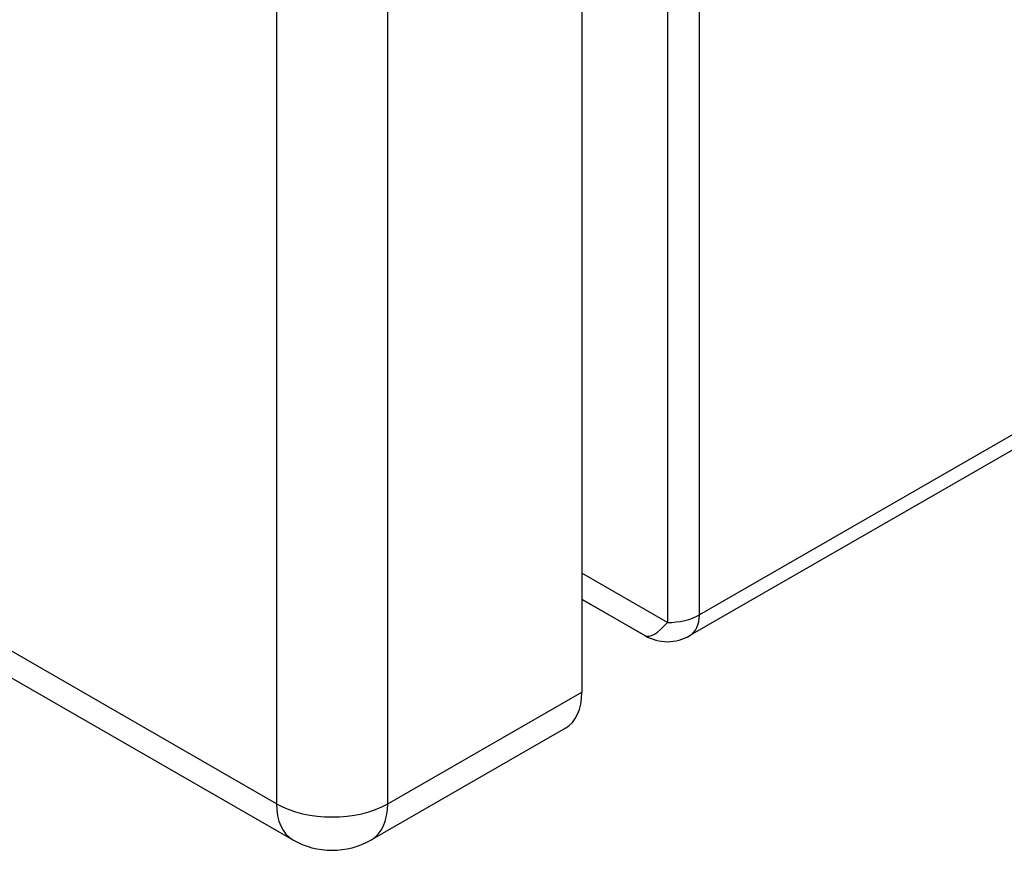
# Model space of a CAD drawing. Header units: inches. Extents: x 42.78 to 50.1, y 15.45 to 24.92.
# Tile 2 of 10: x 46.44 to 48.27, y 15.45 to 17. Entities that reach past the tile are written whole.
import ezdxf

# ---------------------------------------------------------------- set-up
doc = ezdxf.new("R2010")
doc.units = ezdxf.units.IN
doc.header["$MEASUREMENT"] = 0
doc.layers.add('Visible Edges(ANSI)', color=7, linetype='Continuous', lineweight=25)
doc.layers.add('Visible Tangent Edges(ANSI)', color=7, linetype='Continuous', lineweight=25)

msp = doc.modelspace()

# ---------------------------------------------------------------- linework, layer by layer
at = {"layer": 'Visible Edges(ANSI)'}
for p, q in [((42.8574, 17.8279), (46.9502, 15.471)), ((47.4869, 17.4279), (47.4869, 15.7458)), ((50.0588, 17.216), (47.6878, 15.8506)), ((47.6039, 15.8506), (47.4869, 15.918)), ((47.4565, 15.6787), (47.0959, 15.471))]:
    msp.add_line(p, q, dxfattribs=at)
for centre, radius in [((47.6459, 15.9234), 0.084), ((47.023, 15.5976), 0.146)]:
    msp.add_arc(centre, radius, 240.064, 299.936, dxfattribs=at)
msp.add_ellipse((47.3837, 15.8052), major_axis=(0.0729, -0.1265), ratio=0.578093, start_param=0, end_param=0.787332, dxfattribs=at)
at = {"layer": 'Visible Tangent Edges(ANSI)'}
for p, q in [((47.7053, 15.8892), (47.7053, 20.6571)), ((46.9198, 15.5381), (42.8271, 17.895)), ((47.6459, 17.8256), (47.6459, 15.875)), ((46.9198, 17.3074), (46.9198, 15.5381)), ((50.0763, 17.2546), (47.7053, 15.8892)), ((47.1263, 15.5381), (47.1263, 17.1983)), ((47.6459, 15.875), (47.4869, 15.9669)), ((47.4869, 15.9183), (47.6039, 15.8507)), ((47.6039, 15.8507), (47.4869, 15.918)), ((47.1263, 15.5381), (47.4869, 15.7458))]:
    msp.add_line(p, q, dxfattribs=at)
for centre, major_axis, ratio, start_param, end_param in [((47.6459, 15.9234), (-0.084, 0), 0.575862, 1.570796, 2.356194), ((47.6459, 15.9234), (0.0419, -0.0728), 0.578093, 0, 0.787332), ((47.6459, 15.9234), (-0.042, -0.0727), 0.332474, 0.001673, 1.048871), ((47.6459, 15.9234), (-0.0419, -0.0728), 0.578093, 6.281252, 6.283185), ((47.023, 15.5976), (0.146, 0), 0.575862, 3.926991, 5.497787), ((47.023, 15.5976), (-0.0729, -0.1265), 0.578093, 5.495853, 6.283185), ((47.023, 15.5976), (0.0729, -0.1265), 0.578093, 0, 0.787332)]:
    msp.add_ellipse(centre, major_axis=major_axis, ratio=ratio, start_param=start_param, end_param=end_param, dxfattribs=at)

doc.saveas('drawing.dxf')
